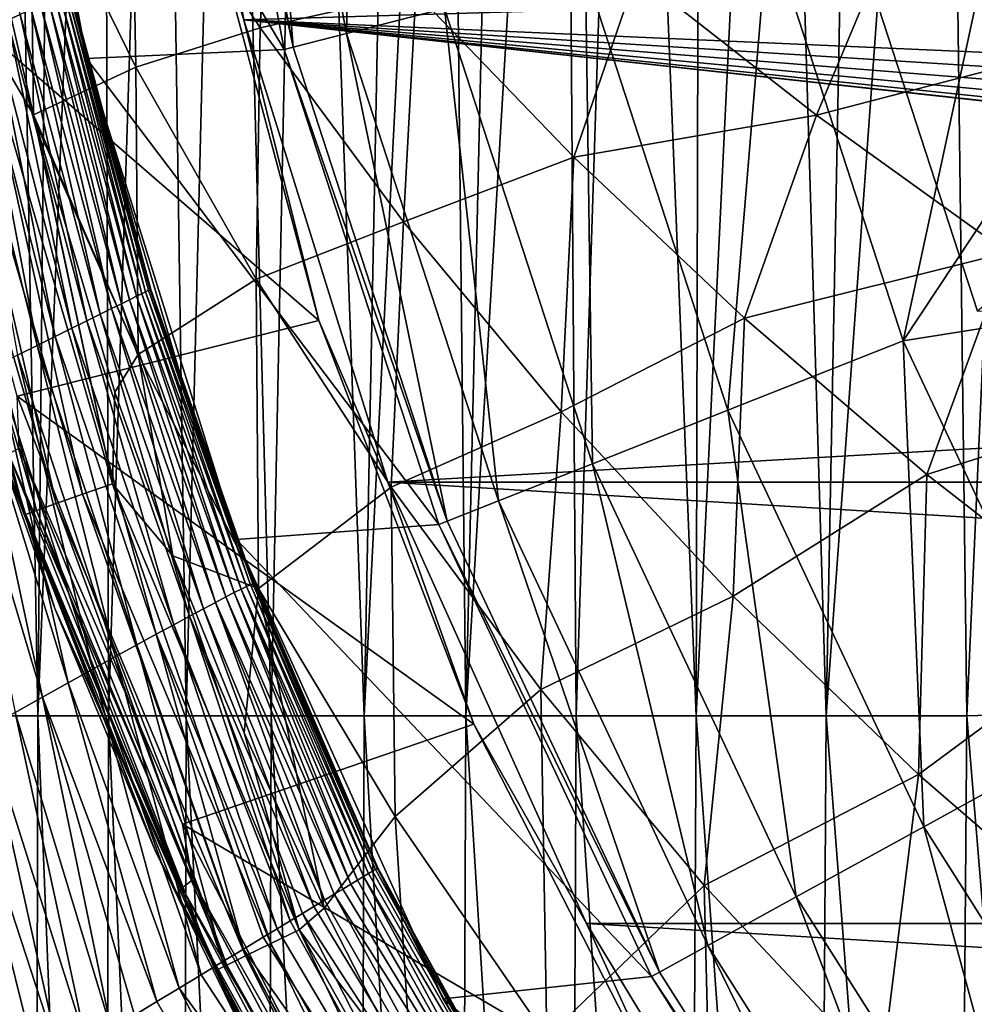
# Model space of a CAD drawing. Header units: metres. Extents: x -82 to 113, y -109 to 109.
# Tile 80 of 256: x -21.22 to -16.3, y -10.02 to -4.94. Entities that reach past the tile are written whole.
import ezdxf

# ---------------------------------------------------------------- set-up
doc = ezdxf.new("R2010")
doc.units = ezdxf.units.M
doc.layers.add('solid_20_382_013_XXX', color=7, linetype='CONTINUOUS')

msp = doc.modelspace()

# ---------------------------------------------------------------- linework, layer by layer
at = {"layer": 'solid_20_382_013_XXX'}
for points in [[(-21.45653, -8.532267, -60.372822), (-21.280254, 0, -60.575798), (-21.126179, -8.532267, -60.645245)], [(-21.126179, -8.532267, -60.645245), (-21.280254, 0, -60.575798), (-21.043982, 0, -60.749565)], [(-21.126179, -8.532267, -60.645245), (-21.043982, 0, -60.749565), (-20.783537, 0, -60.908211)], [(-21.126179, -8.532267, -60.645245), (-20.783537, 0, -60.908211), (-20.762184, -8.532267, -60.875336)], [(-20.762184, -8.532267, -60.875336), (-20.783537, 0, -60.908211), (-20.49065, 0, -61.054073)], [(-20.762184, -8.532267, -60.875336), (-20.49065, 0, -61.054073), (-20.362183, -8.532267, -61.06741)], [(-20.362183, -8.532267, -61.06741), (-20.49065, 0, -61.054073), (-20.150925, 0, -61.18964)], [(-20.362183, -8.532267, -61.06741), (-20.150925, 0, -61.18964), (-19.923643, -8.532267, -61.225437)], [(-19.923643, -8.532267, -61.225437), (-20.150925, 0, -61.18964), (-19.75042, 0, -61.314156)], [(-19.923643, -8.532267, -61.225437), (-19.75042, 0, -61.314156), (-19.444036, -8.532267, -61.35339)], [(-19.444036, -8.532267, -61.35339), (-19.75042, 0, -61.314156), (-19.278475, 0, -61.424667)], [(-19.444036, -8.532267, -61.35339), (-19.278475, 0, -61.424667), (-19.012535, 0, -61.473862)], [(-19.444036, -8.532267, -61.35339), (-19.012535, 0, -61.473862), (-18.920832, -8.532267, -61.455242)], [(-18.920832, -8.532267, -61.455242), (-19.012535, 0, -61.473862), (-18.724566, 0, -61.518795)], [(-18.920832, -8.532267, -61.455242), (-18.724566, 0, -61.518795), (-18.413013, 0, -61.559402)], [(-18.920832, -8.532267, -61.455242), (-18.413013, 0, -61.559402), (-18.351498, -8.532267, -61.534966)], [(-18.351498, -8.532267, -61.534966), (-18.413013, 0, -61.559402), (-18.076447, 0, -61.59565)], [(-18.351498, -8.532267, -61.534966), (-18.076447, 0, -61.59565), (-17.733374, -8.532267, -61.596199)], [(-17.733374, -8.532267, -61.596199), (-18.076447, 0, -61.59565), (-17.713217, 0, -61.627487)], [(-17.06345, -8.532267, -61.641708), (-16.900871, 0, -61.677975), (-16.447956, 0, -61.696949)], [(-17.06345, -8.532267, -61.641708), (-16.447956, 0, -61.696949), (-16.338657, -8.532267, -61.674107)], [(-16.338657, -8.532267, -61.674107), (-16.447956, 0, -61.696949), (-15.959618, 0, -61.712162)], [(-16.338657, -8.532267, -61.674107), (-15.959618, 0, -61.712162), (-15.555607, -8.50828, -61.696156)], [(-17.733374, -8.532267, -61.596199), (-17.713217, 0, -61.627487), (-17.322016, 0, -61.654884)], [(-17.733374, -8.532267, -61.596199), (-17.322016, 0, -61.654884), (-17.06345, -8.532267, -61.641708)], [(-17.06345, -8.532267, -61.641708), (-17.322016, 0, -61.654884), (-16.900871, 0, -61.677975)], [(-20.00927, -2.527766, 4.566287), (-19.534676, -5.015667, 4.566287), (-19.492979, -2.462543, 6.799882)], [(-19.534676, -5.015667, 4.566287), (-19.03063, -4.88625, 6.799882), (-19.492979, -2.462543, 6.799882)], [(-20.514477, -2.491258, 14.8), (-20.064676, -4.945588, 14.8), (-20.24855, -4.359875, 13.442054)], [(-6.540147, -4.539995, 14.8), (-20.064676, -4.945588, 14.8), (-20.514477, -2.491258, 14.8)], [(-20.00927, -2.527766, 4.566287), (-20.292059, -2.563491, 2.290652), (-19.810759, -5.086553, 2.290652)], [(-20.00927, -2.527766, 4.566287), (-19.810759, -5.086553, 2.290652), (-19.534676, -5.015667, 4.566287)], [(-19.855864, -5.098495), (-20.338305, -2.569699), (-21.343246, -2.591496)], [(-19.810759, -5.086553, 2.290652), (-20.292059, -2.563491, 2.290652), (-20.338305, -2.569699)], [(-19.810759, -5.086553, 2.290652), (-20.338305, -2.569699), (-19.855864, -5.098495)], [(-20.87525, -5.145279), (-21.343246, -2.591496), (-20.961269, -4.782804, -19.133301)], [(-19.855864, -5.098495), (-21.343246, -2.591496), (-20.87525, -5.145279)], [(-21.513834, -3.337111, -21.151926), (-21.281815, -4.947166, -21.308025), (-21.216572, -4.918545, -21.142464)], [(-19.926687, -3.941946, 31.146814), (-20.643858, -3.968009, 31.111361), (-19.980392, -4.986329, 31.133402)], [(-19.177351, -4.805681, 31.174288), (-19.926687, -3.941946, 31.146814), (-19.980392, -4.986329, 31.133402)], [(-20.643858, -3.968009, 31.111361), (-21.166109, -4.077806, 31.084358), (-20.621735, -5.189533, 31.09951)], [(-19.980392, -4.986329, 31.133402), (-20.643858, -3.968009, 31.111361), (-20.621735, -5.189533, 31.09951)], [(-15.214479, -4.021266, 31.364378), (-16.707245, -4.464984, 31.293272), (-15.67926, -5.064688, 31.332739)], [(-21.166109, -4.077806, 31.084358), (-21.387669, -4.401384, 31.070082), (-21.148891, -5.434867, 31.070276)], [(-20.621735, -5.189533, 31.09951), (-21.166109, -4.077806, 31.084358), (-21.148891, -5.434867, 31.070276)], [(-20.24855, -4.359875, 13.442054), (-19.677664, -6.49518, 13.175846), (-21.840427, -4.62135, 14.184359)], [(-20.064676, -4.945588, 14.8), (-19.677664, -6.49518, 13.175846), (-20.24855, -4.359875, 13.442054)], [(-17.362988, -4.458072, 11.044586), (-16.667328, -6.599083, 11.044586), (-16.179407, -4.33466, 13)], [(-16.284399, -6.447563, 8.4), (-16.964066, -4.355822, 8.4), (-14.440738, -4.901795, 11.098559)], [(16.964066, -4.355822, 8.4), (-16.964066, -4.355822, 8.4), (-16.284399, -6.447563, 8.4)], [(-16.667328, -6.599083, 11.044586), (-15.861183, -5.383803, 13), (-16.179407, -4.33466, 13)], [(-21.437424, -4.9437, 31.041891), (-21.148891, -5.434867, 31.070276), (-21.387669, -4.401384, 31.070082)], [(-18.304104, -4.699709, 8.967167), (-17.570738, -6.956769, 8.967167), (-17.362988, -4.458072, 11.044586)], [(-16.707245, -4.464984, 31.293272), (-18.041721, -4.710782, 31.229118), (-17.113836, -5.437004, 31.263456)], [(-17.570738, -6.956769, 8.967167), (-16.667328, -6.599083, 11.044586), (-17.362988, -4.458072, 11.044586)], [(-15.67926, -5.064688, 31.332739), (-16.707245, -4.464984, 31.293272), (-17.113836, -5.437004, 31.263456)], [(-6.540147, -5.540299, 14.8), (-20.064676, -4.945588, 14.8), (-6.540147, -4.539995, 14.8)], [(-19.677664, -6.49518, 13.175846), (-21.232038, -6.885277, 13.900661), (-21.840427, -4.62135, 14.184359)], [(-18.041721, -4.710782, 31.229118), (-19.177351, -4.805681, 31.174288), (-18.363405, -5.653833, 31.202606)], [(-19.03063, -4.88625, 6.799882), (-18.268156, -7.232898, 6.799882), (-18.304104, -4.699709, 8.967167)], [(-17.113836, -5.437004, 31.263456), (-18.041721, -4.710782, 31.229118), (-18.363405, -5.653833, 31.202606)], [(-18.268156, -7.232898, 6.799882), (-17.570738, -6.956769, 8.967167), (-18.304104, -4.699709, 8.967167)], [(-21.010035, -4.819431, -20.254026), (-21.036453, -4.833668, -20.437536), (-20.618145, -6.370368, -20.337543)], [(-20.990057, -4.807739, -20.068867), (-21.010035, -4.819431, -20.254026), (-20.590799, -6.356719, -20.13802)], [(-21.010035, -4.819431, -20.254026), (-20.618145, -6.370368, -20.337543), (-20.590799, -6.356719, -20.13802)], [(-20.975803, -4.798458, -19.882494), (-20.990057, -4.807739, -20.068867), (-20.570267, -6.346494, -19.937014)], [(-20.990057, -4.807739, -20.068867), (-20.590799, -6.356719, -20.13802), (-20.570267, -6.346494, -19.937014)], [(-20.966534, -4.791456, -19.69533), (-20.975803, -4.798458, -19.882494), (-20.555992, -6.339493, -19.735153)], [(-20.975803, -4.798458, -19.882494), (-20.570267, -6.346494, -19.937014), (-20.555992, -6.339493, -19.735153)], [(-20.96151, -4.786601, -19.507795), (-20.966534, -4.791456, -19.69533), (-20.547417, -6.335514, -19.533062)], [(-20.966534, -4.791456, -19.69533), (-20.555992, -6.339493, -19.735153), (-20.547417, -6.335514, -19.533062)], [(-20.959995, -4.783759, -19.320313), (-20.96151, -4.786601, -19.507795), (-20.543987, -6.334357, -19.331366)], [(-20.96151, -4.786601, -19.507795), (-20.547417, -6.335514, -19.533062), (-20.543987, -6.334357, -19.331366)], [(-20.87525, -5.145279), (-20.961269, -4.782804, -19.133301), (-20.545183, -6.336042, -19.130688)], [(-20.959995, -4.783759, -19.320313), (-20.545183, -6.336042, -19.130688), (-20.961269, -4.782804, -19.133301)], [(-20.959995, -4.783759, -19.320313), (-20.543987, -6.334357, -19.331366), (-20.545183, -6.336042, -19.130688)], [(-19.177351, -4.805681, 31.174288), (-19.980392, -4.986329, 31.133402), (-19.242323, -5.986701, 31.156303)], [(-18.363405, -5.653833, 31.202606), (-19.177351, -4.805681, 31.174288), (-19.242323, -5.986701, 31.156303)], [(-21.110735, -4.870281, -20.797178), (-21.159512, -4.892908, -20.971958), (-20.746111, -6.433846, -20.920441)], [(-21.069868, -4.850576, -20.618813), (-21.110735, -4.870281, -20.797178), (-20.695374, -6.408739, -20.729513)], [(-21.110735, -4.870281, -20.797178), (-20.746111, -6.433846, -20.920441), (-20.695374, -6.408739, -20.729513)], [(-21.036453, -4.833668, -20.437536), (-21.069868, -4.850576, -20.618813), (-20.652851, -6.387643, -20.534952)], [(-21.069868, -4.850576, -20.618813), (-20.695374, -6.408739, -20.729513), (-20.652851, -6.387643, -20.534952)], [(-21.036453, -4.833668, -20.437536), (-20.652851, -6.387643, -20.534952), (-20.618145, -6.370368, -20.337543)], [(-21.216572, -4.918545, -21.142464), (-21.281815, -4.947166, -21.308025), (-20.873722, -6.496811, -21.288208)], [(-21.159512, -4.892908, -20.971958), (-21.216572, -4.918545, -21.142464), (-20.80546, -6.463158, -21.106945)], [(-21.216572, -4.918545, -21.142464), (-20.873722, -6.496811, -21.288208), (-20.80546, -6.463158, -21.106945)], [(-21.159512, -4.892908, -20.971958), (-20.80546, -6.463158, -21.106945), (-20.746111, -6.433846, -20.920441)], [(-19.534676, -5.015667, 4.566287), (-18.752007, -7.424469, 4.566287), (-19.03063, -4.88625, 6.799882)], [(-18.752007, -7.424469, 4.566287), (-18.268156, -7.232898, 6.799882), (-19.03063, -4.88625, 6.799882)], [(-21.596535, -4.980409, 30.969397), (-20.895258, -7.390814, 30.969706), (-21.437424, -4.9437, 31.041891)], [(-21.437424, -4.9437, 31.041891), (-20.741377, -7.336361, 31.042334), (-21.148891, -5.434867, 31.070276)], [(-20.895258, -7.390814, 30.969706), (-20.741377, -7.336361, 31.042334), (-21.437424, -4.9437, 31.041891)], [(-21.281815, -4.947166, -21.308025), (-21.354856, -4.978714, -21.468021), (-20.950771, -6.534774, -21.463364)], [(-21.281815, -4.947166, -21.308025), (-20.950771, -6.534774, -21.463364), (-20.873722, -6.496811, -21.288208)], [(-20.064676, -4.945588, 14.8), (-19.322388, -7.327716, 14.8), (-19.677664, -6.49518, 13.175846)], [(-5.540299, -6.540147, 14.8), (-19.322388, -7.327716, 14.8), (-20.064676, -4.945588, 14.8)], [(-6.506045, -5.799232, 14.8), (-20.064676, -4.945588, 14.8), (-6.540147, -5.540299, 14.8)], [(-6.406147, -6.040343, 14.8), (-20.064676, -4.945588, 14.8), (-6.506045, -5.799232, 14.8)], [(-6.247316, -6.247317, 14.8), (-20.064676, -4.945588, 14.8), (-6.406147, -6.040343, 14.8)], [(-6.040343, -6.406147, 14.8), (-20.064676, -4.945588, 14.8), (-6.247316, -6.247317, 14.8)], [(-5.799232, -6.506045, 14.8), (-20.064676, -4.945588, 14.8), (-6.040343, -6.406147, 14.8)], [(-5.540299, -6.540147, 14.8), (-20.064676, -4.945588, 14.8), (-5.799232, -6.506045, 14.8)], [(-21.84264, -5.037218, 30.703682), (-21.133152, -7.475041, 30.703791), (-21.736834, -5.012787, 30.853374)], [(-21.736834, -5.012787, 30.853374), (-21.030905, -7.438829, 30.853569), (-21.596535, -4.980409, 30.969397)], [(-21.133152, -7.475041, 30.703791), (-21.030905, -7.438829, 30.853569), (-21.736834, -5.012787, 30.853374)], [(-21.030905, -7.438829, 30.853569), (-20.895258, -7.390814, 30.969706), (-21.596535, -4.980409, 30.969397)], [(-21.435308, -5.013132, -21.621828), (-21.522789, -5.050359, -21.768831), (-21.129984, -6.623339, -21.791939)], [(-21.354856, -4.978714, -21.468021), (-21.435308, -5.013132, -21.621828), (-21.036297, -6.576974, -21.631559)], [(-21.435308, -5.013132, -21.621828), (-21.129984, -6.623339, -21.791939), (-21.036297, -6.576974, -21.631559)], [(-21.354856, -4.978714, -21.468021), (-21.036297, -6.576974, -21.631559), (-20.950771, -6.534774, -21.463364)], [(-19.980392, -4.986329, 31.133402), (-20.621735, -5.189533, 31.09951), (-20.001577, -6.28275, 31.115337)], [(-19.242323, -5.986701, 31.156303), (-19.980392, -4.986329, 31.133402), (-20.001577, -6.28275, 31.115337)], [(-19.534676, -5.015667, 4.566287), (-19.810759, -5.086553, 2.290652), (-19.017029, -7.529397, 2.290652)], [(-19.534676, -5.015667, 4.566287), (-19.017029, -7.529397, 2.290652), (-18.752007, -7.424469, 4.566287)], [(-21.84264, -5.037218, 30.703682), (-21.905134, -5.051663, 30.53688), (-21.193481, -7.496431, 30.536938)], [(-21.193481, -7.496431, 30.536938), (-21.905134, -5.051663, 30.53688), (-21.846241, -5.384399, 30.371178)], [(-21.84264, -5.037218, 30.703682), (-21.193481, -7.496431, 30.536938), (-21.133152, -7.475041, 30.703791)], [(-21.522789, -5.050359, -21.768831), (-21.231518, -6.673789, -21.943659), (-21.129984, -6.623339, -21.791939)], [(-15.67926, -5.064688, 31.332739), (-17.113836, -5.437004, 31.263456), (-16.12936, -6.143947, 31.298388)], [(-19.060287, -7.546879), (-19.855864, -5.098495), (-20.87525, -5.145279)], [(-19.017029, -7.529397, 2.290652), (-19.810759, -5.086553, 2.290652), (-19.855864, -5.098495)], [(-19.017029, -7.529397, 2.290652), (-19.855864, -5.098495), (-19.060287, -7.546879)], [(-20.87525, -5.145279), (-20.545183, -6.336042, -19.130688), (-20.295902, -7.094105, -19.129395)], [(-20.102842, -7.624013), (-20.87525, -5.145279), (-20.295902, -7.094105, -19.129395)], [(-19.060287, -7.546879), (-20.87525, -5.145279), (-20.102842, -7.624013)], [(-20.621735, -5.189533, 31.09951), (-21.148891, -5.434867, 31.070276), (-20.609259, -6.670662, 31.079639)], [(-20.001577, -6.28275, 31.115337), (-20.621735, -5.189533, 31.09951), (-20.609259, -6.670662, 31.079639)], [(-21.386347, -6.991005, 14.170557), (-21.037901, -7.978516, 30.372026), (-21.846241, -5.384399, 30.371178)], [(-21.193481, -7.496431, 30.536938), (-21.846241, -5.384399, 30.371178), (-21.037901, -7.978516, 30.372026)], [(-16.667328, -6.599083, 11.044586), (-15.474943, -6.410038, 13), (-15.861183, -5.383803, 13)], [(-20.741377, -7.336361, 31.042334), (-21.138479, -5.475284, 31.070284), (-21.148891, -5.434867, 31.070276)], [(-20.609259, -6.670662, 31.079639), (-21.148891, -5.434867, 31.070276), (-21.138479, -5.475284, 31.070284)], [(-20.741377, -7.336361, 31.042334), (-20.729673, -6.863644, 31.070623), (-21.138479, -5.475284, 31.070284)], [(-20.609259, -6.670662, 31.079639), (-21.138479, -5.475284, 31.070284), (-20.729673, -6.863644, 31.070623)], [(-17.113836, -5.437004, 31.263456), (-18.363405, -5.653833, 31.202606), (-17.485273, -6.482768, 31.231689)], [(-16.12936, -6.143947, 31.298388), (-17.113836, -5.437004, 31.263456), (-17.485273, -6.482768, 31.231689)], [(-18.363405, -5.653833, 31.202606), (-19.242323, -5.986701, 31.156303), (-18.429316, -6.964958, 31.180021)], [(-17.485273, -6.482768, 31.231689), (-18.363405, -5.653833, 31.202606), (-18.429316, -6.964958, 31.180021)], [(-19.242323, -5.986701, 31.156303), (-20.001577, -6.28275, 31.115337), (-19.305429, -7.353169, 31.131815)], [(-18.429316, -6.964958, 31.180021), (-19.242323, -5.986701, 31.156303), (-19.305429, -7.353169, 31.131815)], [(-16.12936, -6.143947, 31.298388), (-17.485273, -6.482768, 31.231689), (-16.545565, -7.288154, 31.261377)], [(-15.090931, -6.827455, 31.333733), (-16.12936, -6.143947, 31.298388), (-16.545565, -7.288154, 31.261377)], [(-20.001577, -6.28275, 31.115337), (-20.609259, -6.670662, 31.079639), (-19.988338, -7.876266, 31.089399)], [(-19.305429, -7.353169, 31.131815), (-20.001577, -6.28275, 31.115337), (-19.988338, -7.876266, 31.089399)], [(-20.555992, -6.339493, -19.735153), (-20.570267, -6.346494, -19.937014), (-20.030905, -7.856776, -19.767748)], [(-20.547417, -6.335514, -19.533062), (-20.555992, -6.339493, -19.735153), (-20.018509, -7.851821, -19.553795)], [(-20.555992, -6.339493, -19.735153), (-20.030905, -7.856776, -19.767748), (-20.018509, -7.851821, -19.553795)], [(-20.543987, -6.334357, -19.331366), (-20.547417, -6.335514, -19.533062), (-20.013075, -7.850772, -19.340311)], [(-20.547417, -6.335514, -19.533062), (-20.018509, -7.851821, -19.553795), (-20.013075, -7.850772, -19.340311)], [(-20.543987, -6.334357, -19.331366), (-20.295902, -7.094105, -19.129395), (-20.545183, -6.336042, -19.130688)], [(-20.543987, -6.334357, -19.331366), (-20.014145, -7.853915, -19.128069), (-20.295902, -7.094105, -19.129395)], [(-20.543987, -6.334357, -19.331366), (-20.013075, -7.850772, -19.340311), (-20.014145, -7.853915, -19.128069)], [(-20.652851, -6.387643, -20.534952), (-20.695374, -6.408739, -20.729513), (-20.157717, -7.920006, -20.612701)], [(-20.618145, -6.370368, -20.337543), (-20.652851, -6.387643, -20.534952), (-20.113668, -7.897252, -20.404648)], [(-20.652851, -6.387643, -20.534952), (-20.157717, -7.920006, -20.612701), (-20.113668, -7.897252, -20.404648)], [(-20.590799, -6.356719, -20.13802), (-20.618145, -6.370368, -20.337543), (-20.078102, -7.879274, -20.193951)], [(-20.618145, -6.370368, -20.337543), (-20.113668, -7.897252, -20.404648), (-20.078102, -7.879274, -20.193951)], [(-20.570267, -6.346494, -19.937014), (-20.590799, -6.356719, -20.13802), (-20.050642, -7.865855, -19.981392)], [(-20.590799, -6.356719, -20.13802), (-20.078102, -7.879274, -20.193951), (-20.050642, -7.865855, -19.981392)], [(-20.570267, -6.346494, -19.937014), (-20.050642, -7.865855, -19.981392), (-20.030905, -7.856776, -19.767748)], [(-20.746111, -6.433846, -20.920441), (-20.80546, -6.463158, -21.106945), (-20.27264, -7.980689, -21.017561)], [(-20.695374, -6.408739, -20.729513), (-20.746111, -6.433846, -20.920441), (-20.210598, -7.947748, -20.817289)], [(-20.746111, -6.433846, -20.920441), (-20.27264, -7.980689, -21.017561), (-20.210598, -7.947748, -20.817289)], [(-20.695374, -6.408739, -20.729513), (-20.210598, -7.947748, -20.817289), (-20.157717, -7.920006, -20.612701)], [(-16.667328, -6.599083, 11.044586), (-15.708815, -8.636024, 11.044586), (-15.474943, -6.410038, 13)], [(-19.677664, -6.49518, 13.175846), (-18.878664, -8.575141, 12.803266), (-21.232038, -6.885277, 13.900661)], [(-20.80546, -6.463158, -21.106945), (-20.873722, -6.496811, -21.288208), (-20.344179, -8.019039, -21.212664)], [(-20.80546, -6.463158, -21.106945), (-20.344179, -8.019039, -21.212664), (-20.27264, -7.980689, -21.017561)], [(-19.322388, -7.327716, 14.8), (-18.878664, -8.575141, 12.803266), (-19.677664, -6.49518, 13.175846)], [(-17.485273, -6.482768, 31.231689), (-18.429316, -6.964958, 31.180021), (-17.543629, -7.916289, 31.204428)], [(-16.545565, -7.288154, 31.261377), (-17.485273, -6.482768, 31.231689), (-17.543629, -7.916289, 31.204428)], [(-20.950771, -6.534774, -21.463364), (-21.036297, -6.576974, -21.631559), (-20.516218, -8.112324, -21.583702)], [(-20.873722, -6.496811, -21.288208), (-20.950771, -6.534774, -21.463364), (-20.425428, -8.06294, -21.401709)], [(-20.950771, -6.534774, -21.463364), (-20.516218, -8.112324, -21.583702), (-20.425428, -8.06294, -21.401709)], [(-20.873722, -6.496811, -21.288208), (-20.425428, -8.06294, -21.401709), (-20.344179, -8.019039, -21.212664)], [(-5.540299, -6.540147, 14.8), (19.322388, -7.327716, 14.8), (-19.322388, -7.327716, 14.8)], [(-21.036297, -6.576974, -21.631559), (-21.129984, -6.623339, -21.791939), (-20.616272, -8.167081, -21.757641)], [(-21.036297, -6.576974, -21.631559), (-20.616272, -8.167081, -21.757641), (-20.516218, -8.112324, -21.583702)], [(-21.129984, -6.623339, -21.791939), (-21.231518, -6.673789, -21.943659), (-20.725319, -8.2271, -21.92252)], [(-21.129984, -6.623339, -21.791939), (-20.725319, -8.2271, -21.92252), (-20.616272, -8.167081, -21.757641)], [(-17.570738, -6.956769, 8.967167), (-16.56027, -9.104117, 8.967167), (-16.667328, -6.599083, 11.044586)], [(-16.56027, -9.104117, 8.967167), (-15.708815, -8.636024, 11.044586), (-16.667328, -6.599083, 11.044586)], [(-21.231518, -6.673789, -21.943659), (-21.340454, -6.728132, -22.08596), (-20.843071, -8.292262, -22.077341)], [(-21.231518, -6.673789, -21.943659), (-20.843071, -8.292262, -22.077341), (-20.725319, -8.2271, -21.92252)], [(-20.609259, -6.670662, 31.079639), (-20.729673, -6.863644, 31.070623), (-20.431099, -7.707647, 31.070868)], [(-19.988338, -7.876266, 31.089399), (-20.609259, -6.670662, 31.079639), (-20.431099, -7.707647, 31.070868)], [(-21.340454, -6.728132, -22.08596), (-21.456236, -6.786092, -22.218161), (-20.969051, -8.362321, -22.221201)], [(-21.340454, -6.728132, -22.08596), (-20.969051, -8.362321, -22.221201), (-20.843071, -8.292262, -22.077341)], [(-21.456236, -6.786092, -22.218161), (-21.578293, -6.847387, -22.339577), (-21.102617, -8.436929, -22.353277)], [(-21.456236, -6.786092, -22.218161), (-21.102617, -8.436929, -22.353277), (-20.969051, -8.362321, -22.221201)], [(-21.578293, -6.847387, -22.339577), (-21.243126, -8.515735, -22.472746), (-21.102617, -8.436929, -22.353277)], [(-15.090931, -6.827455, 31.333733), (-16.545565, -7.288154, 31.261377), (-15.547086, -8.0656, 31.291506)], [(-18.878664, -8.575141, 12.803266), (-20.380287, -9.090367, 13.503484), (-21.232038, -6.885277, 13.900661)], [(-21.222164, -7.152754, 13.910492), (-21.232038, -6.885277, 13.900661), (-20.380287, -9.090367, 13.503484)], [(-20.741377, -7.336361, 31.042334), (-20.431099, -7.707647, 31.070868), (-20.729673, -6.863644, 31.070623)], [(-21.386347, -6.991005, 14.170557), (-20.521038, -9.226971, 13.773204), (-21.037901, -7.978516, 30.372026)], [(-21.307306, -7.207334, 14.073462), (-20.521038, -9.226971, 13.773204), (-21.386347, -6.991005, 14.170557)], [(-18.429316, -6.964958, 31.180021), (-19.305429, -7.353169, 31.131815), (-18.534569, -8.396279, 31.148884)], [(-17.543629, -7.916289, 31.204428), (-18.429316, -6.964958, 31.180021), (-18.534569, -8.396279, 31.148884)], [(-18.268156, -7.232898, 6.799882), (-17.217581, -9.465477, 6.799882), (-17.570738, -6.956769, 8.967167)], [(-17.217581, -9.465477, 6.799882), (-16.56027, -9.104117, 8.967167), (-17.570738, -6.956769, 8.967167)], [(-20.102842, -7.624013), (-20.295902, -7.094105, -19.129395), (-20.014145, -7.853915, -19.128069)], [(-21.222164, -7.152754, 13.910492), (-20.33149, -9.380043, 13.495163), (-21.277346, -7.182882, 13.982903)], [(-21.222164, -7.152754, 13.910492), (-20.380287, -9.090367, 13.503484), (-20.33149, -9.380043, 13.495163)], [(-21.277346, -7.182882, 13.982903), (-20.383043, -9.419246, 13.565884), (-21.307306, -7.207334, 14.073462)], [(-20.33149, -9.380043, 13.495163), (-20.383043, -9.419246, 13.565884), (-21.277346, -7.182882, 13.982903)], [(-21.307306, -7.207334, 14.073462), (-20.410061, -9.451063, 13.655069), (-20.521038, -9.226971, 13.773204)], [(-20.383043, -9.419246, 13.565884), (-20.410061, -9.451063, 13.655069), (-21.307306, -7.207334, 14.073462)], [(-18.752007, -7.424469, 4.566287), (-17.673605, -9.71618, 4.566287), (-18.268156, -7.232898, 6.799882)], [(-17.673605, -9.71618, 4.566287), (-17.217581, -9.465477, 6.799882), (-18.268156, -7.232898, 6.799882)], [(-16.545565, -7.288154, 31.261377), (-17.543629, -7.916289, 31.204428), (-16.588516, -8.835632, 31.229368)], [(-15.547086, -8.0656, 31.291506), (-16.545565, -7.288154, 31.261377), (-16.588516, -8.835632, 31.229368)], [(-20.895258, -7.390814, 30.969706), (-19.92605, -9.706628, 30.97006), (-20.741377, -7.336361, 31.042334)], [(-20.741377, -7.336361, 31.042334), (-19.77939, -9.635155, 31.042871), (-20.431099, -7.707647, 31.070868)], [(-19.92605, -9.706628, 30.97006), (-19.77939, -9.635155, 31.042871), (-20.741377, -7.336361, 31.042334)], [(-19.305429, -7.353169, 31.131815), (-19.988338, -7.876266, 31.089399), (-19.285351, -9.050586, 31.099571)], [(-19.322388, -7.327716, 14.8), (-18.298189, -9.603464, 14.8), (-18.878664, -8.575141, 12.803266)], [(-19.322388, -7.327716, 14.8), (19.322388, -7.327716, 14.8), (18.298189, -9.603464, 14.8)], [(-19.322388, -7.327716, 14.8), (18.298189, -9.603464, 14.8), (-18.298189, -9.603464, 14.8)], [(-18.534569, -8.396279, 31.148884), (-19.305429, -7.353169, 31.131815), (-19.285351, -9.050586, 31.099571)], [(-21.030905, -7.438829, 30.853569), (-20.055275, -9.769624, 30.85376), (-20.895258, -7.390814, 30.969706)], [(-20.055275, -9.769624, 30.85376), (-19.92605, -9.706628, 30.97006), (-20.895258, -7.390814, 30.969706)], [(-21.133152, -7.475041, 30.703791), (-20.152615, -9.8171, 30.703857), (-21.030905, -7.438829, 30.853569)], [(-20.152615, -9.8171, 30.703857), (-20.055275, -9.769624, 30.85376), (-21.030905, -7.438829, 30.853569)], [(-18.752007, -7.424469, 4.566287), (-19.017029, -7.529397, 2.290652), (-17.923386, -9.853498, 2.290652)], [(-18.752007, -7.424469, 4.566287), (-17.923386, -9.853498, 2.290652), (-17.673605, -9.71618, 4.566287)], [(-21.133152, -7.475041, 30.703791), (-21.193481, -7.496431, 30.536938), (-20.209963, -9.8451, 30.53693)], [(-20.209963, -9.8451, 30.53693), (-21.193481, -7.496431, 30.536938), (-21.037901, -7.978516, 30.372026)], [(-21.133152, -7.475041, 30.703791), (-20.209963, -9.8451, 30.53693), (-20.152615, -9.8171, 30.703857)], [(-17.964127, -9.87624), (-19.060287, -7.546879), (-20.102842, -7.624013)], [(-17.923386, -9.853498, 2.290652), (-19.017029, -7.529397, 2.290652), (-19.060287, -7.546879)], [(-17.923386, -9.853498, 2.290652), (-19.060287, -7.546879), (-17.964127, -9.87624)], [(-20.102842, -7.624013), (-20.014145, -7.853915, -19.128069), (-19.376177, -9.317389, -19.125555)], [(-19.037287, -9.991574), (-20.102842, -7.624013), (-19.376177, -9.317389, -19.125555)], [(-17.964127, -9.87624), (-20.102842, -7.624013), (-19.037287, -9.991574)], [(-19.77939, -9.635155, 31.042871), (-20.063503, -8.620165, 31.071148), (-20.431099, -7.707647, 31.070868)], [(-19.988338, -7.876266, 31.089399), (-20.431099, -7.707647, 31.070868), (-20.063503, -8.620165, 31.071148)], [(-20.030905, -7.856776, -19.767748), (-20.050642, -7.865855, -19.981392), (-19.401625, -9.332777, -19.839386)], [(-20.018509, -7.851821, -19.553795), (-20.030905, -7.856776, -19.767748), (-19.386774, -9.323787, -19.66465)], [(-20.030905, -7.856776, -19.767748), (-19.401625, -9.332777, -19.839386), (-19.386774, -9.323787, -19.66465)], [(-20.013075, -7.850772, -19.340311), (-20.018509, -7.851821, -19.553795), (-19.377499, -9.318174, -19.487116)], [(-20.018509, -7.851821, -19.553795), (-19.386774, -9.323787, -19.66465), (-19.377499, -9.318174, -19.487116)], [(-20.013075, -7.850772, -19.340311), (-19.376177, -9.317389, -19.125555), (-20.014145, -7.853915, -19.128069)], [(-20.013075, -7.850772, -19.340311), (-19.373924, -9.316016, -19.307215), (-19.376177, -9.317389, -19.125555)], [(-20.013075, -7.850772, -19.340311), (-19.377499, -9.318174, -19.487116), (-19.373924, -9.316016, -19.307215)], [(-20.113668, -7.897252, -20.404648), (-20.157717, -7.920006, -20.612701), (-19.513887, -9.400746, -20.502562)], [(-20.078102, -7.879274, -20.193951), (-20.113668, -7.897252, -20.404648), (-19.478251, -9.379173, -20.343054)], [(-20.113668, -7.897252, -20.404648), (-19.513887, -9.400746, -20.502562), (-19.478251, -9.379173, -20.343054)], [(-20.050642, -7.865855, -19.981392), (-20.078102, -7.879274, -20.193951), (-19.421915, -9.345062, -20.010937)], [(-20.078102, -7.879274, -20.193951), (-19.478251, -9.379173, -20.343054), (-19.44751, -9.360559, -20.178947)], [(-20.078102, -7.879274, -20.193951), (-19.44751, -9.360559, -20.178947), (-19.421915, -9.345062, -20.010937)], [(-19.988338, -7.876266, 31.089399), (-20.063503, -8.620165, 31.071148), (-19.651018, -9.523954, 31.071453)], [(-20.050642, -7.865855, -19.981392), (-19.421915, -9.345062, -20.010937), (-19.401625, -9.332777, -19.839386)], [(-19.285351, -9.050586, 31.099571), (-19.988338, -7.876266, 31.089399), (-19.651018, -9.523954, 31.071453)], [(-17.543629, -7.916289, 31.204428), (-18.534569, -8.396279, 31.148884), (-17.692005, -9.407309, 31.166433)], [(-16.588516, -8.835632, 31.229368), (-17.543629, -7.916289, 31.204428), (-17.692005, -9.407309, 31.166433)], [(-20.210598, -7.947748, -20.817289), (-20.27264, -7.980689, -21.017561), (-19.64887, -9.482451, -20.953415)], [(-20.157717, -7.920006, -20.612701), (-20.210598, -7.947748, -20.817289), (-19.554256, -9.425181, -20.657381)], [(-20.210598, -7.947748, -20.817289), (-19.64887, -9.482451, -20.953415), (-19.599266, -9.452425, -20.807625)], [(-20.210598, -7.947748, -20.817289), (-19.599266, -9.452425, -20.807625), (-19.554256, -9.425181, -20.657381)], [(-20.157717, -7.920006, -20.612701), (-19.554256, -9.425181, -20.657381), (-19.513887, -9.400746, -20.502562)], [(-20.521038, -9.226971, 13.773204), (-19.922777, -10.456241, 30.373289), (-21.037901, -7.978516, 30.372026)], [(-20.209963, -9.8451, 30.53693), (-21.037901, -7.978516, 30.372026), (-19.922777, -10.456241, 30.373289)], [(-20.27264, -7.980689, -21.017561), (-20.344179, -8.019039, -21.212664), (-19.703058, -9.515258, -21.094873)], [(-20.27264, -7.980689, -21.017561), (-19.703058, -9.515258, -21.094873), (-19.64887, -9.482451, -20.953415)], [(-20.425428, -8.06294, -21.401709), (-20.516218, -8.112324, -21.583702), (-19.892862, -9.630202, -21.493225)], [(-20.344179, -8.019039, -21.212664), (-20.425428, -8.06294, -21.401709), (-19.825268, -9.589263, -21.365103)], [(-20.425428, -8.06294, -21.401709), (-19.892862, -9.630202, -21.493225), (-19.825268, -9.589263, -21.365103)], [(-20.344179, -8.019039, -21.212664), (-19.825268, -9.589263, -21.365103), (-19.761868, -9.550867, -21.232122)], [(-20.344179, -8.019039, -21.212664), (-19.761868, -9.550867, -21.232122), (-19.703058, -9.515258, -21.094873)], [(-15.547086, -8.0656, 31.291506), (-16.588516, -8.835632, 31.229368), (-15.567232, -9.717928, 31.254684)], [(-20.516218, -8.112324, -21.583702), (-20.616272, -8.167081, -21.757641), (-20.065321, -9.734664, -21.77212)], [(-20.516218, -8.112324, -21.583702), (-20.065321, -9.734664, -21.77212), (-19.964363, -9.673511, -21.616266)], [(-20.516218, -8.112324, -21.583702), (-19.964363, -9.673511, -21.616266), (-19.892862, -9.630202, -21.493225)], [(-20.616272, -8.167081, -21.757641), (-20.725319, -8.2271, -21.92252), (-20.172159, -9.799382, -21.918291)], [(-20.616272, -8.167081, -21.757641), (-20.172159, -9.799382, -21.918291), (-20.065321, -9.734664, -21.77212)], [(-20.725319, -8.2271, -21.92252), (-20.843071, -8.292262, -22.077341), (-20.284134, -9.867249, -22.054676)], [(-20.725319, -8.2271, -21.92252), (-20.284134, -9.867249, -22.054676), (-20.172159, -9.799382, -21.918291)], [(-20.843071, -8.292262, -22.077341), (-20.969051, -8.362321, -22.221201), (-20.397858, -9.936073, -22.17734)], [(-20.843071, -8.292262, -22.077341), (-20.397858, -9.936073, -22.17734), (-20.284134, -9.867249, -22.054676)], [(-20.969051, -8.362321, -22.221201), (-21.102617, -8.436929, -22.353277), (-20.511873, -10.005107, -22.287262)], [(-20.969051, -8.362321, -22.221201), (-20.511873, -10.005107, -22.287262), (-20.397858, -9.936073, -22.17734)], [(-18.534569, -8.396279, 31.148884), (-19.285351, -9.050586, 31.099571), (-18.503376, -10.188528, 31.11009)], [(-17.692005, -9.407309, 31.166433), (-18.534569, -8.396279, 31.148884), (-18.503376, -10.188528, 31.11009)], [(-21.102617, -8.436929, -22.353277), (-21.243126, -8.515735, -22.472746), (-20.74777, -10.14795, -22.478987)], [(-21.102617, -8.436929, -22.353277), (-20.74777, -10.14795, -22.478987), (-20.627771, -10.075289, -22.387093)], [(-21.102617, -8.436929, -22.353277), (-20.627771, -10.075289, -22.387093), (-20.511873, -10.005107, -22.287262)], [(-21.243126, -8.515735, -22.472746), (-21.389929, -8.598388, -22.578794), (-20.874456, -10.22465, -22.564482)], [(-21.243126, -8.515735, -22.472746), (-20.874456, -10.22465, -22.564482), (-20.74777, -10.14795, -22.478987)], [(-16.338657, -8.532267, -61.674107), (-15.555607, -8.50828, -61.696156), (-15.635527, -17.052629, -61.617813)], [(-21.45653, -8.532267, -60.372822), (-21.145979, -17.073067, -60.492256), (-21.475243, -17.073067, -60.208755)], [(-21.45653, -8.532267, -60.372822), (-21.126179, -8.532267, -60.645245), (-21.145979, -17.073067, -60.492256)], [(-21.126179, -8.532267, -60.645245), (-20.783413, -17.073067, -60.732952), (-21.145979, -17.073067, -60.492256)], [(-21.126179, -8.532267, -60.645245), (-20.762184, -8.532267, -60.875336), (-20.783413, -17.073067, -60.732952)], [(-20.762184, -8.532267, -60.875336), (-20.385353, -17.073067, -60.935127), (-20.783413, -17.073067, -60.732952)], [(-20.762184, -8.532267, -60.875336), (-20.362183, -8.532267, -61.06741), (-20.385353, -17.073067, -60.935127)], [(-20.362183, -8.532267, -61.06741), (-19.949444, -17.073067, -61.102665), (-20.385353, -17.073067, -60.935127)], [(-18.878664, -8.575141, 12.803266), (-17.855482, -10.574014, 12.326148), (-20.380287, -9.090367, 13.503484)], [(-20.362183, -8.532267, -61.06741), (-19.923643, -8.532267, -61.225437), (-19.949444, -17.073067, -61.102665)], [(-19.923643, -8.532267, -61.225437), (-19.473322, -17.073067, -61.239437), (-19.949444, -17.073067, -61.102665)], [(-19.923643, -8.532267, -61.225437), (-19.444036, -8.532267, -61.35339), (-19.473322, -17.073067, -61.239437)], [(-19.444036, -8.532267, -61.35339), (-18.954632, -17.073067, -61.349319), (-19.473322, -17.073067, -61.239437)], [(-19.444036, -8.532267, -61.35339), (-18.920832, -8.532267, -61.455242), (-18.954632, -17.073067, -61.349319)], [(-18.920832, -8.532267, -61.455242), (-18.39101, -17.073067, -61.436184), (-18.954632, -17.073067, -61.349319)], [(-18.920832, -8.532267, -61.455242), (-18.351498, -8.532267, -61.534966), (-18.39101, -17.073067, -61.436184)], [(-18.298189, -9.603464, 14.8), (-17.855482, -10.574014, 12.326148), (-18.878664, -8.575141, 12.803266)], [(-18.351498, -8.532267, -61.534966), (-17.780037, -17.073067, -61.503708), (-18.39101, -17.073067, -61.436184)], [(-18.351498, -8.532267, -61.534966), (-17.733374, -8.532267, -61.596199), (-17.780037, -17.073067, -61.503708)], [(-17.733374, -8.532267, -61.596199), (-17.119026, -17.073067, -61.554718), (-17.780037, -17.073067, -61.503708)], [(-17.733374, -8.532267, -61.596199), (-17.06345, -8.532267, -61.641708), (-17.119026, -17.073067, -61.554718)], [(-17.06345, -8.532267, -61.641708), (-16.40522, -17.073067, -61.591805), (-17.119026, -17.073067, -61.554718)], [(-17.06345, -8.532267, -61.641708), (-16.338657, -8.532267, -61.674107), (-16.40522, -17.073067, -61.591805)], [(-16.338657, -8.532267, -61.674107), (-15.635527, -17.052629, -61.617813), (-16.40522, -17.073067, -61.591805)], [(-21.389929, -8.598388, -22.578794), (-21.54224, -8.684461, -22.670992), (-21.010471, -10.306986, -22.644861)], [(-21.389929, -8.598388, -22.578794), (-21.010471, -10.306986, -22.644861), (-20.874456, -10.22465, -22.564482)], [(-19.77939, -9.635155, 31.042871), (-19.651018, -9.523954, 31.071453), (-20.063503, -8.620165, 31.071148)], [(-16.56027, -9.104117, 8.967167), (-15.288634, -11.107886, 8.967167), (-15.708815, -8.636024, 11.044586)], [(-21.54224, -8.684461, -22.670992), (-21.236221, -10.443617, -22.756702), (-21.119923, -10.373238, -22.702148)], [(-21.54224, -8.684461, -22.670992), (-21.119923, -10.373238, -22.702148), (-21.010471, -10.306986, -22.644861)], [(-16.588516, -8.835632, 31.229368), (-17.692005, -9.407309, 31.166433), (-16.780846, -10.381469, 31.184349)], [(-15.567232, -9.717928, 31.254684), (-16.588516, -8.835632, 31.229368), (-16.780846, -10.381469, 31.184349)], [(-19.285351, -9.050586, 31.099571), (-19.651018, -9.523954, 31.071453), (-19.198994, -10.40598, 31.071791)], [(-18.503376, -10.188528, 31.11009), (-19.285351, -9.050586, 31.099571), (-19.198994, -10.40598, 31.071791)], [(-17.855482, -10.574014, 12.326148), (-19.286381, -11.213837, 12.993387), (-20.380287, -9.090367, 13.503484)], [(-20.33149, -9.380043, 13.495163), (-20.380287, -9.090367, 13.503484), (-19.286381, -11.213837, 12.993387)], [(-17.217581, -9.465477, 6.799882), (-15.895473, -11.548779, 6.799882), (-16.56027, -9.104117, 8.967167)], [(-15.895473, -11.548779, 6.799882), (-15.288634, -11.107886, 8.967167), (-16.56027, -9.104117, 8.967167)], [(-20.521038, -9.226971, 13.773204), (-19.41007, -11.37977, 13.261029), (-19.922777, -10.456241, 30.373289)], [(-20.410061, -9.451063, 13.655069), (-19.41007, -11.37977, 13.261029), (-20.521038, -9.226971, 13.773204)], [(-18.216309, -11.451833, -19.70175), (-19.401625, -9.332777, -19.839386), (-19.421915, -9.345062, -20.010937)], [(-18.216309, -11.451833, -19.70175), (-19.386774, -9.323787, -19.66465), (-19.401625, -9.332777, -19.839386)], [(-19.377499, -9.318174, -19.487116), (-19.386774, -9.323787, -19.66465), (-18.210135, -11.429829, -19.120121)], [(-18.216309, -11.451833, -19.70175), (-18.210135, -11.429829, -19.120121), (-19.386774, -9.323787, -19.66465)], [(-19.373924, -9.316016, -19.307215), (-19.377499, -9.318174, -19.487116), (-18.210135, -11.429829, -19.120121)], [(-19.373924, -9.316016, -19.307215), (-18.210135, -11.429829, -19.120121), (-19.376177, -9.317389, -19.125555)], [(-19.037287, -9.991574), (-19.376177, -9.317389, -19.125555), (-18.210135, -11.429829, -19.120121)], [(-20.33149, -9.380043, 13.495163), (-19.217192, -11.481202, 12.975557), (-20.383043, -9.419246, 13.565884)], [(-20.33149, -9.380043, 13.495163), (-19.286381, -11.213837, 12.993387), (-19.217192, -11.481202, 12.975557)], [(-18.283882, -11.518805, -20.280945), (-19.478251, -9.379173, -20.343054), (-19.513887, -9.400746, -20.502562)], [(-18.283882, -11.518805, -20.280945), (-19.44751, -9.360559, -20.178947), (-19.478251, -9.379173, -20.343054)], [(-18.216309, -11.451833, -19.70175), (-19.421915, -9.345062, -20.010937), (-19.44751, -9.360559, -20.178947)], [(-18.283882, -11.518805, -20.280945), (-18.216309, -11.451833, -19.70175), (-19.44751, -9.360559, -20.178947)], [(-20.383043, -9.419246, 13.565884), (-19.264322, -11.528751, 13.044215), (-20.410061, -9.451063, 13.655069)], [(-19.217192, -11.481202, 12.975557), (-19.264322, -11.528751, 13.044215), (-20.383043, -9.419246, 13.565884)], [(-18.283882, -11.518805, -20.280945), (-19.554256, -9.425181, -20.657381), (-19.599266, -9.452425, -20.807625)], [(-18.283882, -11.518805, -20.280945), (-19.513887, -9.400746, -20.502562), (-19.554256, -9.425181, -20.657381)], [(-17.692005, -9.407309, 31.166433), (-18.503376, -10.188528, 31.11009), (-17.645758, -11.285003, 31.120878)], [(-16.780846, -10.381469, 31.184349), (-17.692005, -9.407309, 31.166433), (-17.645758, -11.285003, 31.120878)], [(-20.410061, -9.451063, 13.655069), (-19.287748, -11.567343, 13.131727), (-19.41007, -11.37977, 13.261029)], [(-19.264322, -11.528751, 13.044215), (-19.287748, -11.567343, 13.131727), (-20.410061, -9.451063, 13.655069)], [(-18.415821, -11.631618, -20.841621), (-19.64887, -9.482451, -20.953415), (-19.703058, -9.515258, -21.094873)], [(-18.415821, -11.631618, -20.841621), (-19.599266, -9.452425, -20.807625), (-19.64887, -9.482451, -20.953415)], [(-18.415821, -11.631618, -20.841621), (-18.283882, -11.518805, -20.280945), (-19.599266, -9.452425, -20.807625)], [(-17.673605, -9.71618, 4.566287), (-16.316479, -11.854661, 4.566287), (-17.217581, -9.465477, 6.799882)], [(-16.316479, -11.854661, 4.566287), (-15.895473, -11.548779, 6.799882), (-17.217581, -9.465477, 6.799882)], [(-19.77939, -9.635155, 31.042871), (-19.198994, -10.40598, 31.071791), (-19.651018, -9.523954, 31.071453)], [(-18.415821, -11.631618, -20.841621), (-19.703058, -9.515258, -21.094873), (-19.761868, -9.550867, -21.232122)], [(-18.615332, -11.791303, -21.367706), (-19.825268, -9.589263, -21.365103), (-19.892862, -9.630202, -21.493225)], [(-18.615332, -11.791303, -21.367706), (-19.761868, -9.550867, -21.232122), (-19.825268, -9.589263, -21.365103)], [(-18.615332, -11.791303, -21.367706), (-18.415821, -11.631618, -20.841621), (-19.761868, -9.550867, -21.232122)], [(-18.615332, -11.791303, -21.367706), (-19.892862, -9.630202, -21.493225), (-19.964363, -9.673511, -21.616266)], [(-19.92605, -9.706628, 30.97006), (-18.701324, -11.898198, 30.970491), (-19.77939, -9.635155, 31.042871)], [(-19.77939, -9.635155, 31.042871), (-18.563786, -11.81065, 31.043552), (-19.198994, -10.40598, 31.071791)], [(-18.701324, -11.898198, 30.970491), (-18.563786, -11.81065, 31.043552), (-19.77939, -9.635155, 31.042871)], [(-18.298189, -9.603464, 14.8), (-17.006958, -11.739408, 14.8), (-17.855482, -10.574014, 12.326148)], [(-18.298189, -9.603464, 14.8), (18.298189, -9.603464, 14.8), (17.006958, -11.739408, 14.8)], [(-18.298189, -9.603464, 14.8), (17.006958, -11.739408, 14.8), (-17.006958, -11.739408, 14.8)], [(-18.615332, -11.791303, -21.367706), (-19.964363, -9.673511, -21.616266), (-20.065321, -9.734664, -21.77212)], [(-18.885477, -11.998797, -21.843098), (-20.065321, -9.734664, -21.77212), (-20.172159, -9.799382, -21.918291)], [(-18.885477, -11.998797, -21.843098), (-18.615332, -11.791303, -21.367706), (-20.065321, -9.734664, -21.77212)], [(-20.055275, -9.769624, 30.85376), (-18.822437, -11.975319, 30.853971), (-19.92605, -9.706628, 30.97006)], [(-18.822437, -11.975319, 30.853971), (-18.701324, -11.898198, 30.970491), (-19.92605, -9.706628, 30.97006)], [(-17.673605, -9.71618, 4.566287), (-17.923386, -9.853498, 2.290652), (-16.547079, -12.022202, 2.290652)], [(-17.673605, -9.71618, 4.566287), (-16.547079, -12.022202, 2.290652), (-16.316479, -11.854661, 4.566287)], [(-15.567232, -9.717928, 31.254684), (-16.780846, -10.381469, 31.184349), (-15.804201, -11.313974, 31.20252)], [(-20.152615, -9.8171, 30.703857), (-18.91358, -12.03339, 30.703903), (-20.055275, -9.769624, 30.85376)], [(-18.91358, -12.03339, 30.703903), (-18.822437, -11.975319, 30.853971), (-20.055275, -9.769624, 30.85376)], [(-18.885477, -11.998797, -21.843098), (-20.172159, -9.799382, -21.918291), (-20.284134, -9.867249, -22.054676)], [(-20.152615, -9.8171, 30.703857), (-20.209963, -9.8451, 30.53693), (-18.967167, -12.067576, 30.53688)], [(-20.152615, -9.8171, 30.703857), (-18.967167, -12.067576, 30.53688), (-18.91358, -12.03339, 30.703903)], [(-18.885477, -11.998797, -21.843098), (-20.284134, -9.867249, -22.054676), (-20.397858, -9.936073, -22.17734)], [(-18.967167, -12.067576, 30.53688), (-20.209963, -9.8451, 30.53693), (-19.922777, -10.456241, 30.373289)], [(-16.584665, -12.049847), (-17.964127, -9.87624), (-19.037287, -9.991574)], [(-16.547079, -12.022202, 2.290652), (-17.923386, -9.853498, 2.290652), (-17.964127, -9.87624)], [(-16.547079, -12.022202, 2.290652), (-17.964127, -9.87624), (-16.584665, -12.049847)], [(-19.222397, -12.250799, -22.250566), (-20.397858, -9.936073, -22.17734), (-20.511873, -10.005107, -22.287262)], [(-19.222397, -12.250799, -22.250566), (-18.885477, -11.998797, -21.843098), (-20.397858, -9.936073, -22.17734)], [(-17.69412, -12.213442), (-19.037287, -9.991574), (-18.210135, -11.429829, -19.120121)], [(-16.584665, -12.049847), (-19.037287, -9.991574), (-17.69412, -12.213442)], [(-19.222397, -12.250799, -22.250566), (-20.511873, -10.005107, -22.287262), (-20.627771, -10.075289, -22.387093)]]:
    msp.add_3dface(points, dxfattribs=at)

doc.saveas('drawing.dxf')
